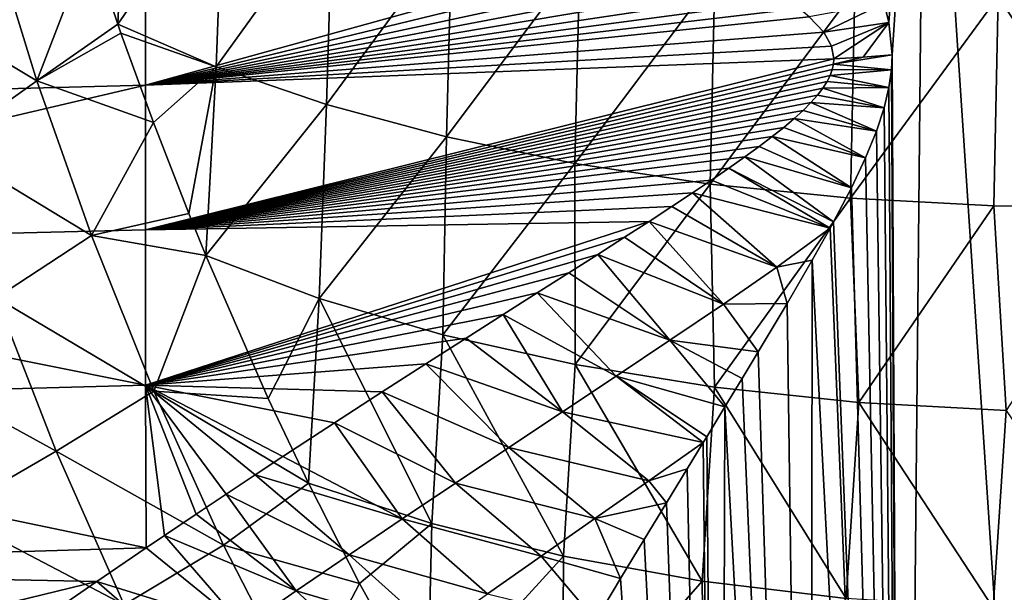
# Model space of a CAD drawing. Header units: metres. Extents: x -109 to 109, y -67 to 73.
# Tile 226 of 253: x 66.23 to 75.72, y 1.91 to 7.43. Entities that reach past the tile are written whole.
import ezdxf

# ---------------------------------------------------------------- set-up
doc = ezdxf.new("R2010")
doc.units = ezdxf.units.M
doc.layers.add('solid_508035_K244200000C76', color=7, linetype='CONTINUOUS')

msp = doc.modelspace()

# ---------------------------------------------------------------- linework, layer by layer
at = {"layer": 'solid_508035_K244200000C76'}
for points in [[(74.956024, 11.887372, 6.818114), (74.559547, 7.587298, 9.760603), (74.605461, 7.399994, 9.900489)], [(74.956024, 11.887372, 6.818114), (74.605461, 7.399994, 9.900489), (74.635994, 7.088905, 10.124006)], [(74.956024, 11.887372, 6.818114), (74.635994, 7.088905, 10.124006), (74.728149, -11.498043, 23.155336)], [(74.956024, 11.887372, 6.818114), (74.728149, -11.498043, 23.155336), (76.5, -11.425046, 23.259586)], [(74.956024, 11.887372, 6.818114), (76.5, -11.425046, 23.259586), (76.5, 11.942786, 6.897254)], [(66.910172, 8.175678, -12.945161), (67.259682, 9.233994, -13.393765), (67.176521, 7.387088, -13.193652)], [(67.176521, 7.387088, -13.193652), (67.259682, 9.233994, -13.393765), (68.195763, 8.862645, -14.354171)], [(67.176521, 7.387088, -13.193652), (68.195763, 8.862645, -14.354171), (68.126022, 6.974713, -14.125715)], [(68.126022, 6.974713, -14.125715), (68.195763, 8.862645, -14.354171), (69.245934, 8.5332, -15.206203)], [(68.126022, 6.974713, -14.125715), (69.245934, 8.5332, -15.206203), (69.186386, 6.611163, -14.952925)], [(69.186386, 6.611163, -14.952925), (69.245934, 8.5332, -15.206203), (70.395088, 8.250005, -15.938622)], [(65.944534, 8.305852, -11.845408), (66.396629, 6.840789, -12.372779), (65.090393, 7.62776, -11.192497)], [(65.944534, 8.305852, -11.845408), (66.910172, 8.175678, -12.945161), (66.396629, 6.840789, -12.372779)], [(66.396629, 6.840789, -12.372779), (66.910172, 8.175678, -12.945161), (67.176521, 7.387088, -13.193652)], [(72.536797, 8.209456, 8.992483), (67.445389, 8.026327, 8.722129), (67.445389, 6.798695, 9.709542)], [(72.773308, 8.096204, 9.118055), (72.536797, 8.209456, 8.992483), (67.445389, 6.798695, 9.709542)], [(69.186386, 6.611163, -14.952925), (70.395088, 8.250005, -15.938622), (70.342773, 6.298641, -15.664023)], [(70.342773, 6.298641, -15.664023), (70.395088, 8.250005, -15.938622), (71.628105, 8.017401, -16.540197)], [(72.986229, 7.989604, 9.232759), (72.773308, 8.096204, 9.118055), (67.445389, 6.798695, 9.709542)], [(67.445389, 8.026327, 8.722129), (60.799244, 6.646678, 9.49244), (64.126518, 6.710084, 9.582994)], [(67.445389, 8.026327, 8.722129), (60.799244, 7.859482, 8.515473), (60.799244, 6.646678, 9.49244)], [(67.445389, 8.026327, 8.722129), (64.126518, 6.710084, 9.582994), (67.445389, 6.798695, 9.709542)], [(73.177063, 7.88906, 9.337785), (72.986229, 7.989604, 9.232759), (67.445389, 6.798695, 9.709542)], [(70.342773, 6.298641, -15.664023), (71.628105, 8.017401, -16.540197), (71.58062, 6.041809, -16.248409)], [(71.58062, 6.041809, -16.248409), (71.628105, 8.017401, -16.540197), (72.928764, 7.838902, -17.001842)], [(73.347069, 7.793998, 9.43418), (73.177063, 7.88906, 9.337785), (67.445389, 6.798695, 9.709542)], [(73.497353, 7.70384, 9.522885), (73.347069, 7.793998, 9.43418), (67.445389, 6.798695, 9.709542)], [(71.58062, 6.041809, -16.248409), (72.928764, 7.838902, -17.001842), (72.884186, 5.84435, -16.697701)], [(72.884186, 5.84435, -16.697701), (72.928764, 7.838902, -17.001842), (74.278511, 7.71628, -17.318974)], [(73.628754, 7.618033, 9.604726), (73.497353, 7.70384, 9.522885), (67.445389, 6.798695, 9.709542)], [(72.884186, 5.84435, -16.697701), (74.278511, 7.71628, -17.318974), (74.235565, 5.70813, -17.00765)], [(74.235565, 5.70813, -17.00765), (74.278511, 7.71628, -17.318974), (75.658501, 7.651088, -17.487579)], [(66.396629, 6.840789, -12.372779), (65.50769, 6.20701, -11.7218), (65.090393, 7.62776, -11.192497)], [(73.742035, 7.536099, 9.680394), (73.628754, 7.618033, 9.604726), (67.445389, 6.798695, 9.709542)], [(74.235565, 5.70813, -17.00765), (75.658501, 7.651088, -17.487579), (75.616608, 5.634815, -17.174467)], [(75.616608, 5.634815, -17.174467), (75.658501, 7.651088, -17.487579), (77.009163, 5.626045, -17.194422)], [(77.009163, 5.626045, -17.194422), (75.658501, 7.651088, -17.487579), (77.049889, 7.644844, -17.503729)], [(73.837631, 7.45754, 9.750524), (73.742035, 7.536099, 9.680394), (67.445389, 6.798695, 9.709542)], [(73.977676, 7.309761, 9.875604), (74.559547, 7.587298, 9.760603), (73.837631, 7.45754, 9.750524)], [(73.977676, 7.309761, 9.875604), (74.605461, 7.399994, 9.900489), (74.559547, 7.587298, 9.760603)], [(73.977676, 7.309761, 9.875604), (73.837631, 7.45754, 9.750524), (67.445389, 6.798695, 9.709542)], [(74.053078, 7.175038, 9.981313), (74.605461, 7.399994, 9.900489), (73.977676, 7.309761, 9.875604)], [(74.053078, 7.175038, 9.981313), (74.075508, 7.051768, 10.070968), (74.605461, 7.399994, 9.900489)], [(74.356323, 7.067493, 10.093445), (74.605461, 7.399994, 9.900489), (74.075508, 7.051768, 10.070968)], [(74.356323, 7.067493, 10.093445), (74.635994, 7.088905, 10.124006), (74.605461, 7.399994, 9.900489)], [(66.396629, 6.840789, -12.372779), (67.176521, 7.387088, -13.193652), (67.207886, 7.297461, -13.218925)], [(67.207886, 7.297461, -13.218925), (67.176521, 7.387088, -13.193652), (68.126022, 6.974713, -14.125715)], [(74.053078, 7.175038, 9.981313), (73.977676, 7.309761, 9.875604), (67.445389, 6.798695, 9.709542)], [(66.396629, 6.840789, -12.372779), (67.207886, 7.297461, -13.218925), (67.520866, 6.436809, -13.432326)], [(67.520866, 6.436809, -13.432326), (67.207886, 7.297461, -13.218925), (68.126022, 6.974713, -14.125715)], [(74.053078, 7.175038, 9.981313), (67.445389, 6.798695, 9.709542), (74.075508, 7.051768, 10.070968)], [(67.445389, 5.402916, 10.550164), (74.071892, 7.001287, 10.105776), (74.075508, 7.051768, 10.070968)], [(67.445389, 6.798695, 9.709542), (67.445389, 5.402916, 10.550164), (74.075508, 7.051768, 10.070968)], [(74.071892, 7.001287, 10.105776), (74.629379, 6.944652, 10.223789), (74.635994, 7.088905, 10.124006)], [(74.356323, 7.067493, 10.093445), (74.071892, 7.001287, 10.105776), (74.635994, 7.088905, 10.124006)], [(74.356323, 7.067493, 10.093445), (74.075508, 7.051768, 10.070968), (74.071892, 7.001287, 10.105776)], [(74.635994, 7.088905, 10.124006), (74.629379, 6.944652, 10.223789), (74.728149, -11.498043, 23.155336)], [(67.445389, 5.402916, 10.550164), (74.060371, 6.948224, 10.141217), (74.071892, 7.001287, 10.105776)], [(67.445389, 5.402916, 10.550164), (74.040161, 6.892057, 10.177525), (74.060371, 6.948224, 10.141217)], [(67.520866, 6.436809, -13.432326), (68.126022, 6.974713, -14.125715), (67.862297, 5.558938, -13.596884)], [(68.126022, 6.974713, -14.125715), (68.026787, 5.155652, -13.654939), (67.862297, 5.558938, -13.596884)], [(68.126022, 6.974713, -14.125715), (69.186386, 6.611163, -14.952925), (68.026787, 5.155652, -13.654939)], [(74.040161, 6.892057, 10.177525), (74.629379, 6.944652, 10.223789), (74.060371, 6.948224, 10.141217)], [(74.040161, 6.892057, 10.177525), (74.605988, 6.775272, 10.338023), (74.629379, 6.944652, 10.223789)], [(74.060371, 6.948224, 10.141217), (74.629379, 6.944652, 10.223789), (74.071892, 7.001287, 10.105776)], [(74.629379, 6.944652, 10.223789), (74.605988, 6.775272, 10.338023), (74.728149, -11.498043, 23.155336)], [(66.396629, 6.840789, -12.372779), (66.92421, 5.347838, -12.738981), (65.50769, 6.20701, -11.7218)], [(66.396629, 6.840789, -12.372779), (67.520866, 6.436809, -13.432326), (66.92421, 5.347838, -12.738981)], [(67.445389, 5.402916, 10.550164), (74.010361, 6.83235, 10.214845), (74.040161, 6.892057, 10.177525)], [(67.445389, 5.402916, 10.550164), (73.969994, 6.768815, 10.253208), (74.010361, 6.83235, 10.214845)], [(73.969994, 6.768815, 10.253208), (74.605988, 6.775272, 10.338023), (74.010361, 6.83235, 10.214845)], [(74.010361, 6.83235, 10.214845), (74.605988, 6.775272, 10.338023), (74.040161, 6.892057, 10.177525)], [(60.799244, 5.238907, 10.336276), (67.445389, 5.402916, 10.550164), (67.445389, 6.798695, 9.709542)], [(64.126518, 6.710084, 9.582994), (60.799244, 5.238907, 10.336276), (67.445389, 6.798695, 9.709542)], [(67.445389, 5.402916, 10.550164), (73.918274, 6.701332, 10.292542), (73.969994, 6.768815, 10.253208)], [(73.918274, 6.701332, 10.292542), (74.560242, 6.578929, 10.466805), (73.969994, 6.768815, 10.253208)], [(73.969994, 6.768815, 10.253208), (74.560242, 6.578929, 10.466805), (74.605988, 6.775272, 10.338023)], [(74.605988, 6.775272, 10.338023), (74.560242, 6.578929, 10.466805), (74.728149, -11.498043, 23.155336)], [(67.445389, 5.402916, 10.550164), (73.854874, 6.629904, 10.332735), (73.918274, 6.701332, 10.292542)], [(73.854874, 6.629904, 10.332735), (74.560242, 6.578929, 10.466805), (73.918274, 6.701332, 10.292542)], [(67.445389, 5.402916, 10.550164), (73.779823, 6.554491, 10.373735), (73.854874, 6.629904, 10.332735)], [(67.445389, 5.402916, 10.550164), (73.692741, 6.474842, 10.415584), (73.779823, 6.554491, 10.373735)], [(69.186386, 6.611163, -14.952925), (69.118362, 4.742542, -14.481396), (68.026787, 5.155652, -13.654939)], [(69.186386, 6.611163, -14.952925), (70.342773, 6.298641, -15.664023), (69.118362, 4.742542, -14.481396)], [(73.692741, 6.474842, 10.415584), (74.486145, 6.35374, 10.609945), (73.779823, 6.554491, 10.373735)], [(73.779823, 6.554491, 10.373735), (74.486145, 6.35374, 10.609945), (73.854874, 6.629904, 10.332735)], [(73.854874, 6.629904, 10.332735), (74.486145, 6.35374, 10.609945), (74.560242, 6.578929, 10.466805)], [(74.560242, 6.578929, 10.466805), (74.486145, 6.35374, 10.609945), (74.728149, -11.498043, 23.155336)], [(67.445389, 5.402916, 10.550164), (73.593338, 6.390578, 10.45839), (73.692741, 6.474842, 10.415584)], [(73.593338, 6.390578, 10.45839), (74.381348, 6.097196, 10.768071), (73.692741, 6.474842, 10.415584)], [(73.692741, 6.474842, 10.415584), (74.381348, 6.097196, 10.768071), (74.486145, 6.35374, 10.609945)], [(66.92421, 5.347838, -12.738981), (67.520866, 6.436809, -13.432326), (67.862297, 5.558938, -13.596884)], [(67.445389, 5.402916, 10.550164), (73.481308, 6.301201, 10.502328), (73.593338, 6.390578, 10.45839)], [(73.481308, 6.301201, 10.502328), (74.381348, 6.097196, 10.768071), (73.593338, 6.390578, 10.45839)], [(67.445389, 5.402916, 10.550164), (73.356178, 6.206273, 10.547488), (73.481308, 6.301201, 10.502328)], [(70.342773, 6.298641, -15.664023), (70.309181, 4.391823, -15.190688), (69.118362, 4.742542, -14.481396)], [(70.342773, 6.298641, -15.664023), (71.58062, 6.041809, -16.248409), (70.309181, 4.391823, -15.190688)], [(73.356178, 6.206273, 10.547488), (74.243561, 5.806494, 10.941649), (73.481308, 6.301201, 10.502328)], [(73.481308, 6.301201, 10.502328), (74.243561, 5.806494, 10.941649), (74.381348, 6.097196, 10.768071)], [(74.486145, 6.35374, 10.609945), (74.381348, 6.097196, 10.768071), (74.728149, -11.498043, 23.155336)], [(66.92421, 5.347838, -12.738981), (66.005409, 4.747212, -12.098112), (65.50769, 6.20701, -11.7218)], [(67.445389, 5.402916, 10.550164), (73.217476, 6.105232, 10.594012), (73.356178, 6.206273, 10.547488)], [(73.217476, 6.105232, 10.594012), (74.243561, 5.806494, 10.941649), (73.356178, 6.206273, 10.547488)], [(67.445389, 5.402916, 10.550164), (73.064583, 5.997447, 10.642041), (73.217476, 6.105232, 10.594012)], [(73.064583, 5.997447, 10.642041), (74.071999, 5.478596, 11.131222), (73.217476, 6.105232, 10.594012)], [(73.217476, 6.105232, 10.594012), (74.071999, 5.478596, 11.131222), (74.243561, 5.806494, 10.941649)], [(74.381348, 6.097196, 10.768071), (74.243561, 5.806494, 10.941649), (74.728149, -11.498043, 23.155336)], [(67.445389, 5.402916, 10.550164), (72.896744, 5.882286, 10.691667), (73.064583, 5.997447, 10.642041)], [(71.58062, 6.041809, -16.248409), (71.583786, 4.105018, -15.770721), (70.309181, 4.391823, -15.190688)], [(71.58062, 6.041809, -16.248409), (72.884186, 5.84435, -16.697701), (71.583786, 4.105018, -15.770721)], [(72.896744, 5.882286, 10.691667), (74.03978, 5.419504, 11.164747), (73.064583, 5.997447, 10.642041)], [(73.064583, 5.997447, 10.642041), (74.03978, 5.419504, 11.164747), (74.071999, 5.478596, 11.131222)], [(67.445389, 5.402916, 10.550164), (72.713188, 5.758961, 10.743025), (72.896744, 5.882286, 10.691667)], [(72.713188, 5.758961, 10.743025), (74.03978, 5.419504, 11.164747), (72.896744, 5.882286, 10.691667)], [(72.884186, 5.84435, -16.697701), (72.925499, 3.886245, -16.213165), (71.583786, 4.105018, -15.770721)], [(72.884186, 5.84435, -16.697701), (74.235565, 5.70813, -17.00765), (72.925499, 3.886245, -16.213165)], [(74.243561, 5.806494, 10.941649), (74.071999, 5.478596, 11.131222), (74.728149, -11.498043, 23.155336)], [(67.445389, 5.402916, 10.550164), (72.512924, 5.626707, 10.79617), (72.713188, 5.758961, 10.743025)], [(73.525558, 5.042593, 11.298495), (72.713188, 5.758961, 10.743025), (72.512924, 5.626707, 10.79617)], [(73.525558, 5.042593, 11.298495), (74.03978, 5.419504, 11.164747), (72.713188, 5.758961, 10.743025)], [(74.235565, 5.70813, -17.00765), (74.315483, 3.737612, -16.513762), (72.925499, 3.886245, -16.213165)], [(74.235565, 5.70813, -17.00765), (75.616608, 5.634815, -17.174467), (74.315483, 3.737612, -16.513762)], [(67.445389, 5.402916, 10.550164), (72.294884, 5.484575, 10.851192), (72.512924, 5.626707, 10.79617)], [(73.525558, 5.042593, 11.298495), (72.512924, 5.626707, 10.79617), (72.294884, 5.484575, 10.851192)], [(75.616608, 5.634815, -17.174467), (75.734703, 3.661044, -16.668613), (74.315483, 3.737612, -16.513762)], [(75.616608, 5.634815, -17.174467), (77.009163, 5.626045, -17.194422), (75.734703, 3.661044, -16.668613)], [(66.92421, 5.347838, -12.738981), (67.862297, 5.558938, -13.596884), (68.026787, 5.155652, -13.654939)], [(67.445389, 3.905045, 11.191429), (72.057831, 5.331573, 10.908121), (72.294884, 5.484575, 10.851192)], [(67.445389, 5.402916, 10.550164), (67.445389, 3.905045, 11.191429), (72.294884, 5.484575, 10.851192)], [(73.010735, 4.686494, 11.409374), (72.294884, 5.484575, 10.851192), (72.057831, 5.331573, 10.908121)], [(73.010735, 4.686494, 11.409374), (73.525558, 5.042593, 11.298495), (72.294884, 5.484575, 10.851192)], [(73.525558, 5.042593, 11.298495), (73.866051, 5.109456, 11.337659), (74.03978, 5.419504, 11.164747)], [(74.03978, 5.419504, 11.164747), (73.866051, 5.109456, 11.337659), (74.728149, -11.498043, 23.155336)], [(74.071999, 5.478596, 11.131222), (74.03978, 5.419504, 11.164747), (74.728149, -11.498043, 23.155336)], [(60.799244, 5.238907, 10.336276), (67.445389, 3.905045, 11.191429), (67.445389, 5.402916, 10.550164)], [(66.92421, 5.347838, -12.738981), (67.525284, 3.848511, -12.949598), (66.005409, 4.747212, -12.098112)], [(66.92421, 5.347838, -12.738981), (68.026787, 5.155652, -13.654939), (67.525284, 3.848511, -12.949598)], [(67.445389, 3.905045, 11.191429), (71.8004, 5.166585, 10.966955), (72.057831, 5.331573, 10.908121)], [(73.010735, 4.686494, 11.409374), (72.057831, 5.331573, 10.908121), (71.8004, 5.166585, 10.966955)], [(60.799244, 5.238907, 10.336276), (60.799244, 3.726039, 10.972756), (67.445389, 3.905045, 11.191429)], [(67.445389, 3.905045, 11.191429), (71.521011, 4.988344, 11.027657), (71.8004, 5.166585, 10.966955)], [(67.525284, 3.848511, -12.949598), (68.026787, 5.155652, -13.654939), (68.62709, 3.777726, -13.771696)], [(68.026787, 5.155652, -13.654939), (69.118362, 4.742542, -14.481396), (68.62709, 3.777726, -13.771696)], [(72.49456, 4.33815, 11.505868), (71.8004, 5.166585, 10.966955), (71.521011, 4.988344, 11.027657)], [(72.49456, 4.33815, 11.505868), (73.010735, 4.686494, 11.409374), (71.8004, 5.166585, 10.966955)], [(73.010735, 4.686494, 11.409374), (73.624458, 4.694109, 11.561835), (73.525558, 5.042593, 11.298495)], [(73.525558, 5.042593, 11.298495), (73.624458, 4.694109, 11.561835), (73.866051, 5.109456, 11.337659)], [(73.866051, 5.109456, 11.337659), (73.624458, 4.694109, 11.561835), (73.845932, -11.589334, 23.02496)], [(73.866051, 5.109456, 11.337659), (73.845932, -11.589334, 23.02496), (74.728149, -11.498043, 23.155336)], [(67.445389, 3.905045, 11.191429), (71.217903, 4.795413, 11.090131), (71.521011, 4.988344, 11.027657)], [(72.49456, 4.33815, 11.505868), (71.521011, 4.988344, 11.027657), (71.217903, 4.795413, 11.090131)], [(66.005409, 4.747212, -12.098112), (66.582962, 3.268422, -12.324152), (64.986763, 4.145965, -11.632791)], [(67.525284, 3.848511, -12.949598), (66.582962, 3.268422, -12.324152), (66.005409, 4.747212, -12.098112)], [(67.445389, 3.905045, 11.191429), (70.889091, 4.586167, 11.154212), (71.217903, 4.795413, 11.090131)], [(69.118362, 4.742542, -14.481396), (69.013565, 2.960563, -13.782093), (68.62709, 3.777726, -13.771696)], [(69.118362, 4.742542, -14.481396), (70.201691, 2.573969, -14.477588), (69.013565, 2.960563, -13.782093)], [(69.118362, 4.742542, -14.481396), (70.309181, 4.391823, -15.190688), (70.201691, 2.573969, -14.477588)], [(71.977821, 3.993304, 11.590799), (71.217903, 4.795413, 11.090131), (70.889091, 4.586167, 11.154212)], [(71.977821, 3.993304, 11.590799), (72.49456, 4.33815, 11.505868), (71.217903, 4.795413, 11.090131)], [(72.49456, 4.33815, 11.505868), (73.345383, 4.226335, 11.804744), (73.010735, 4.686494, 11.409374)], [(73.010735, 4.686494, 11.409374), (73.345383, 4.226335, 11.804744), (73.624458, 4.694109, 11.561835)], [(73.624458, 4.694109, 11.561835), (73.345383, 4.226335, 11.804744), (73.845932, -11.589334, 23.02496)], [(67.445389, 3.905045, 11.191429), (70.532295, 4.358742, 11.219643), (70.889091, 4.586167, 11.154212)], [(71.461174, 3.649804, 11.665561), (70.889091, 4.586167, 11.154212), (70.532295, 4.358742, 11.219643)], [(71.461174, 3.649804, 11.665561), (71.977821, 3.993304, 11.590799), (70.889091, 4.586167, 11.154212)], [(70.309181, 4.391823, -15.190688), (71.471199, 2.258814, -15.048575), (70.201691, 2.573969, -14.477588)], [(70.309181, 4.391823, -15.190688), (71.583786, 4.105018, -15.770721), (71.471199, 2.258814, -15.048575)], [(67.445389, 3.905045, 11.191429), (70.144897, 4.110925, 11.286062), (70.532295, 4.358742, 11.219643)], [(71.461174, 3.649804, 11.665561), (70.532295, 4.358742, 11.219643), (70.144897, 4.110925, 11.286062)], [(71.977821, 3.993304, 11.590799), (73.026024, 3.698327, 12.067386), (72.49456, 4.33815, 11.505868)], [(72.49456, 4.33815, 11.505868), (73.026024, 3.698327, 12.067386), (73.19104, 3.970553, 11.933474)], [(72.49456, 4.33815, 11.505868), (73.19104, 3.970553, 11.933474), (73.345383, 4.226335, 11.804744)], [(73.345383, 4.226335, 11.804744), (73.19104, 3.970553, 11.933474), (73.845932, -11.589334, 23.02496)], [(66.582962, 3.268422, -12.324152), (65.553085, 2.670446, -11.879815), (64.986763, 4.145965, -11.632791)], [(67.445389, 3.905045, 11.191429), (69.723854, 3.840117, 11.35296), (70.144897, 4.110925, 11.286062)], [(70.94519, 3.306456, 11.73089), (70.144897, 4.110925, 11.286062), (69.723854, 3.840117, 11.35296)], [(70.94519, 3.306456, 11.73089), (71.461174, 3.649804, 11.665561), (70.144897, 4.110925, 11.286062)], [(71.583786, 4.105018, -15.770721), (72.80777, 2.01671, -15.487212), (71.471199, 2.258814, -15.048575)], [(71.583786, 4.105018, -15.770721), (72.925499, 3.886245, -16.213165), (72.80777, 2.01671, -15.487212)], [(71.461174, 3.649804, 11.665561), (72.815712, 3.352301, 12.233089), (71.977821, 3.993304, 11.590799)], [(71.977821, 3.993304, 11.590799), (72.815712, 3.352301, 12.233089), (72.84996, 3.408617, 12.206462)], [(71.977821, 3.993304, 11.590799), (72.84996, 3.408617, 12.206462), (73.026024, 3.698327, 12.067386)], [(60.799244, 3.726039, 10.972756), (67.451569, 2.338423, 11.620544), (67.445389, 3.905045, 11.191429)], [(67.445389, 3.905045, 11.191429), (69.265785, 3.543314, 11.419599), (69.723854, 3.840117, 11.35296)], [(67.445389, 3.905045, 11.191429), (68.766769, 3.216935, 11.484956), (69.265785, 3.543314, 11.419599)], [(67.445389, 3.905045, 11.191429), (68.50061, 3.041409, 11.516718), (68.766769, 3.216935, 11.484956)], [(67.445389, 3.905045, 11.191429), (68.222313, 2.856673, 11.547617), (68.50061, 3.041409, 11.516718)], [(67.445389, 3.905045, 11.191429), (67.931686, 2.662513, 11.5773), (68.222313, 2.856673, 11.547617)], [(67.445389, 3.905045, 11.191429), (67.627182, 2.457351, 11.605597), (67.931686, 2.662513, 11.5773)], [(67.445389, 3.905045, 11.191429), (67.451569, 2.338423, 11.620544), (67.627182, 2.457351, 11.605597)], [(73.19104, 3.970553, 11.933474), (73.026024, 3.698327, 12.067386), (73.845932, -11.589334, 23.02496)], [(67.525284, 3.848511, -12.949598), (68.196487, 2.363124, -13.010165), (66.582962, 3.268422, -12.324152)], [(67.525284, 3.848511, -12.949598), (68.62709, 3.777726, -13.771696), (69.013565, 2.960563, -13.782093)], [(67.525284, 3.848511, -12.949598), (69.013565, 2.960563, -13.782093), (68.196487, 2.363124, -13.010165)], [(70.430328, 2.962549, 11.787189), (69.723854, 3.840117, 11.35296), (69.265785, 3.543314, 11.419599)], [(70.430328, 2.962549, 11.787189), (70.94519, 3.306456, 11.73089), (69.723854, 3.840117, 11.35296)], [(72.925499, 3.886245, -16.213165), (74.193069, 1.849936, -15.789368), (72.80777, 2.01671, -15.487212)], [(72.925499, 3.886245, -16.213165), (74.315483, 3.737612, -16.513762), (74.193069, 1.849936, -15.789368)], [(60.799244, 3.726039, 10.972756), (60.799244, 2.138423, 11.389113), (67.451569, 2.338423, 11.620544)], [(74.315483, 3.737612, -16.513762), (75.608543, 1.76054, -15.951333), (74.193069, 1.849936, -15.789368)], [(74.315483, 3.737612, -16.513762), (75.734703, 3.661044, -16.668613), (75.608543, 1.76054, -15.951333)], [(72.292755, 2.984371, 12.289218), (71.461174, 3.649804, 11.665561), (70.94519, 3.306456, 11.73089)], [(72.292755, 2.984371, 12.289218), (72.815712, 3.352301, 12.233089), (71.461174, 3.649804, 11.665561)], [(73.026024, 3.698327, 12.067386), (72.84996, 3.408617, 12.206462), (72.977135, -11.716386, 22.84351)], [(73.026024, 3.698327, 12.067386), (72.977135, -11.716386, 22.84351), (73.845932, -11.589334, 23.02496)], [(75.734703, 3.661044, -16.668613), (77.035606, 1.750533, -15.969463), (75.608543, 1.76054, -15.951333)], [(69.917015, 2.617636, 11.834662), (69.265785, 3.543314, 11.419599), (68.766769, 3.216935, 11.484956)], [(69.917015, 2.617636, 11.834662), (70.430328, 2.962549, 11.787189), (69.265785, 3.543314, 11.419599)], [(72.292755, 2.984371, 12.289218), (72.662315, 3.100015, 12.350783), (72.815712, 3.352301, 12.233089)], [(72.815712, 3.352301, 12.233089), (72.662315, 3.100015, 12.350783), (72.977135, -11.716386, 22.84351)], [(72.84996, 3.408617, 12.206462), (72.815712, 3.352301, 12.233089), (72.977135, -11.716386, 22.84351)], [(66.582962, 3.268422, -12.324152), (67.238693, 1.788708, -12.403267), (65.553085, 2.670446, -11.879815)], [(68.196487, 2.363124, -13.010165), (67.238693, 1.788708, -12.403267), (66.582962, 3.268422, -12.324152)], [(71.77285, 2.620089, 12.333973), (70.94519, 3.306456, 11.73089), (70.430328, 2.962549, 11.787189)], [(71.77285, 2.620089, 12.333973), (72.292755, 2.984371, 12.289218), (70.94519, 3.306456, 11.73089)], [(69.917015, 2.617636, 11.834662), (68.766769, 3.216935, 11.484956), (68.50061, 3.041409, 11.516718)], [(69.405647, 2.271422, 11.873404), (68.50061, 3.041409, 11.516718), (68.222313, 2.856673, 11.547617)], [(69.405647, 2.271422, 11.873404), (69.917015, 2.617636, 11.834662), (68.50061, 3.041409, 11.516718)], [(72.292755, 2.984371, 12.289218), (72.462051, 2.770398, 12.500615), (72.662315, 3.100015, 12.350783)], [(72.662315, 3.100015, 12.350783), (72.462051, 2.770398, 12.500615), (72.977135, -11.716386, 22.84351)], [(68.196487, 2.363124, -13.010165), (69.013565, 2.960563, -13.782093), (69.504608, 1.99368, -13.73809)], [(69.013565, 2.960563, -13.782093), (70.201691, 2.573969, -14.477588), (69.504608, 1.99368, -13.73809)], [(71.25528, 2.256981, 12.368642), (70.430328, 2.962549, 11.787189), (69.917015, 2.617636, 11.834662)], [(71.25528, 2.256981, 12.368642), (71.77285, 2.620089, 12.333973), (70.430328, 2.962549, 11.787189)], [(71.77285, 2.620089, 12.333973), (72.462051, 2.770398, 12.500615), (72.292755, 2.984371, 12.289218)], [(68.896584, 1.9237, 11.903425), (68.222313, 2.856673, 11.547617), (67.931686, 2.662513, 11.5773)], [(68.896584, 1.9237, 11.903425), (69.405647, 2.271422, 11.873404), (68.222313, 2.856673, 11.547617)], [(71.77285, 2.620089, 12.333973), (72.248894, 2.418564, 12.655725), (72.462051, 2.770398, 12.500615)], [(72.462051, 2.770398, 12.500615), (72.248894, 2.418564, 12.655725), (72.977135, -11.716386, 22.84351)], [(67.238693, 1.788708, -12.403267), (66.205971, 1.179922, -11.98074), (65.553085, 2.670446, -11.879815)], [(68.896584, 1.9237, 11.903425), (67.931686, 2.662513, 11.5773), (67.627182, 2.457351, 11.605597)], [(70.740242, 1.894395, 12.393571), (69.917015, 2.617636, 11.834662), (69.405647, 2.271422, 11.873404)], [(70.201691, 2.573969, -14.477588), (70.160156, 0.820298, -13.602528), (69.504608, 1.99368, -13.73809)], [(70.740242, 1.894395, 12.393571), (71.25528, 2.256981, 12.368642), (69.917015, 2.617636, 11.834662)], [(70.201691, 2.573969, -14.477588), (71.471199, 2.258814, -15.048575), (70.160156, 0.820298, -13.602528)], [(71.25528, 2.256981, 12.368642), (72.021454, 2.04168, 12.816386), (71.77285, 2.620089, 12.333973)], [(71.77285, 2.620089, 12.333973), (72.021454, 2.04168, 12.816386), (72.248894, 2.418564, 12.655725)], [(68.390152, 1.574292, 11.924695), (67.627182, 2.457351, 11.605597), (67.451569, 2.338423, 11.620544)], [(68.390152, 1.574292, 11.924695), (68.896584, 1.9237, 11.903425), (67.627182, 2.457351, 11.605597)], [(72.248894, 2.418564, 12.655725), (72.021454, 2.04168, 12.816386), (72.977135, -11.716386, 22.84351)], [(60.799244, 2.138423, 11.389113), (66.975273, 2.012708, 11.656096), (67.451569, 2.338423, 11.620544)], [(68.390152, 1.574292, 11.924695), (67.451569, 2.338423, 11.620544), (66.975273, 2.012708, 11.656096)], [(68.196487, 2.363124, -13.010165), (68.939186, 0.911345, -12.930755), (67.238693, 1.788708, -12.403267)], [(68.196487, 2.363124, -13.010165), (69.504608, 1.99368, -13.73809), (68.939186, 0.911345, -12.930755)], [(70.227982, 1.531926, 12.408948), (69.405647, 2.271422, 11.873404), (68.896584, 1.9237, 11.903425)], [(70.227982, 1.531926, 12.408948), (70.740242, 1.894395, 12.393571), (69.405647, 2.271422, 11.873404)], [(71.471199, 2.258814, -15.048575), (71.461357, 0.477699, -14.175237), (70.160156, 0.820298, -13.602528)], [(70.740242, 1.894395, 12.393571), (71.778923, 1.637561, 12.982413), (71.25528, 2.256981, 12.368642)], [(71.25528, 2.256981, 12.368642), (71.778923, 1.637561, 12.982413), (72.021454, 2.04168, 12.816386)], [(71.471199, 2.258814, -15.048575), (72.80777, 2.01671, -15.487212), (71.461357, 0.477699, -14.175237)], [(60.799244, 2.138423, 11.389113), (60.799244, 0.507909, 11.576994), (66.975273, 2.012708, 11.656096)], [(60.799244, 0.507909, 11.576994), (66.626045, 1.771391, 11.677322), (66.975273, 2.012708, 11.656096)], [(67.886627, 1.223152, 11.937111), (66.975273, 2.012708, 11.656096), (66.626045, 1.771391, 11.677322)], [(67.886627, 1.223152, 11.937111), (68.390152, 1.574292, 11.924695), (66.975273, 2.012708, 11.656096)], [(68.939186, 0.911345, -12.930755), (69.504608, 1.99368, -13.73809), (70.160156, 0.820298, -13.602528)], [(72.80777, 2.01671, -15.487212), (72.830368, 0.211828, -14.609405), (71.461357, 0.477699, -14.175237)], [(72.021454, 2.04168, 12.816386), (71.778923, 1.637561, 12.982413), (72.977135, -11.716386, 22.84351)], [(72.80777, 2.01671, -15.487212), (74.193069, 1.849936, -15.789368), (72.830368, 0.211828, -14.609405)], [(69.718788, 1.169282, 12.414866), (68.896584, 1.9237, 11.903425), (68.390152, 1.574292, 11.924695)], [(69.718788, 1.169282, 12.414866), (70.227982, 1.531926, 12.408948), (68.896584, 1.9237, 11.903425)]]:
    msp.add_3dface(points, dxfattribs=at)

doc.saveas('drawing.dxf')
